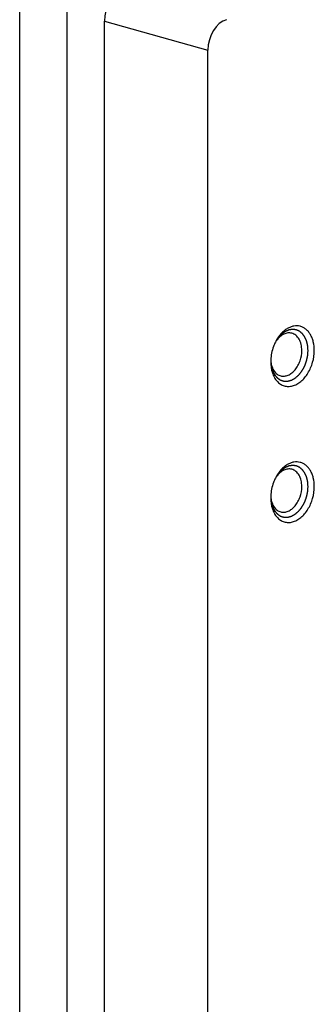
# Model space of a CAD drawing. Header units: millimetres. Extents: x 0 to 3905, y -1166 to 1110.
# Tile 54 of 155: x 1823 to 1840, y 97 to 153. Entities that reach past the tile are written whole.
import ezdxf

# ---------------------------------------------------------------- set-up
doc = ezdxf.new("R2010")
doc.units = ezdxf.units.MM
doc.header["$LTSCALE"] = 65.395
doc.layers.add('DE-13-001394DXF_CONTINUOUS_LINE', color=7, linetype='CONTINUOUS')

msp = doc.modelspace()

# ---------------------------------------------------------------- linework, layer by layer
at = {"layer": 'DE-13-001394DXF_CONTINUOUS_LINE'}
for p, q in [((1822.891, -4.33), (1822.891, 155.818)), ((1825.577, -5.161), (1825.577, 155.184)), ((1827.698, -2.197), (1827.698, 153.318)), ((1827.698, 153.318), (1833.575, 151.67)), ((1833.575, -3.435), (1833.575, 151.67)), ((1837.14, 134.054), (1837.14, 134.052)), ((1837.14, 134.054), (1837.14, 134.052)), ((1837.14, 126.327), (1837.14, 126.325)), ((1837.14, 126.327), (1837.14, 126.325))]:
    msp.add_line(p, q, dxfattribs=at)
for centre, radius, start, end in [((1839.5, 134.024), 2.346, 150.9846, 153.4096), ((1838.699, 134.264), 1.529, 144.5684, 148.0297), ((1838.667, 134.287), 1.489, 144.3296, 144.56), ((1839.484, 133.961), 2.346, 177.5673, 179.9935), ((1838.677, 134.14), 1.539, 183.2421, 186.4581), ((1838.626, 134.134), 1.488, 186.4801, 186.6485), ((1839.5, 126.296), 2.346, 150.9846, 153.4096), ((1838.699, 126.537), 1.529, 144.5684, 148.0297), ((1838.667, 126.56), 1.489, 144.3296, 144.56), ((1839.484, 126.233), 2.346, 177.5673, 179.9935), ((1838.677, 126.412), 1.539, 183.2421, 186.4581), ((1838.626, 126.407), 1.488, 186.4801, 186.6485)]:
    msp.add_arc(centre, radius, start, end, dxfattribs=at)
for centre in [(1828.759, 153.592), (1834.636, 151.944)]:
    msp.add_ellipse(centre, major_axis=(0.375, 1.453), ratio=0.683323, start_param=0.361855, end_param=1.931966, dxfattribs=at)
for points, knots in [([(1839.613, 134.601), (1839.613, 134.765), (1839.587, 135.007), (1839.494, 135.307), (1839.4, 135.504), (1839.283, 135.674), (1839.144, 135.813), (1838.987, 135.916), (1838.815, 135.982), (1838.633, 136.008), (1838.446, 135.993), (1838.257, 135.94), (1838.072, 135.848), (1837.894, 135.721), (1837.668, 135.504), (1837.528, 135.305), (1837.448, 135.161)], [0, 0, 0, 0, 0.144246, 0.211684, 0.275454, 0.335587, 0.392476, 0.446905, 0.5, 0.553095, 0.607524, 0.664413, 0.724546, 0.788316, 0.855754, 1, 1, 1, 1]), ([(1839.259, 134.601), (1839.258, 134.619), (1839.255, 134.653), (1839.251, 134.705), (1839.248, 134.748), (1839.246, 134.783), (1839.244, 134.809), (1839.242, 134.83), (1839.241, 134.847), (1839.24, 134.858), (1839.24, 134.867), (1839.239, 134.872), (1839.239, 134.876), (1839.239, 134.878), (1839.238, 134.88), (1839.238, 134.883), (1839.236, 134.889), (1839.234, 134.898), (1839.231, 134.91), (1839.228, 134.922), (1839.224, 134.938), (1839.218, 134.967), (1839.208, 135.007), (1839.199, 135.048), (1839.192, 135.076), (1839.188, 135.092), (1839.185, 135.105), (1839.183, 135.115), (1839.181, 135.123), (1839.18, 135.128), (1839.179, 135.132), (1839.178, 135.135), (1839.178, 135.137), (1839.177, 135.138), (1839.176, 135.142), (1839.174, 135.146), (1839.171, 135.153), (1839.167, 135.162), (1839.16, 135.176), (1839.153, 135.194), (1839.143, 135.215), (1839.134, 135.237), (1839.125, 135.258), (1839.115, 135.279), (1839.106, 135.301), (1839.098, 135.318), (1839.092, 135.333), (1839.088, 135.342), (1839.085, 135.349), (1839.082, 135.354), (1839.08, 135.358), (1839.079, 135.362), (1839.078, 135.363), (1839.078, 135.365), (1839.077, 135.366), (1839.076, 135.367), (1839.074, 135.37), (1839.071, 135.373), (1839.068, 135.378), (1839.064, 135.384), (1839.059, 135.391), (1839.05, 135.403), (1839.04, 135.417), (1839.027, 135.435), (1839.015, 135.452), (1839.002, 135.47), (1838.989, 135.487), (1838.977, 135.505), (1838.966, 135.519), (1838.958, 135.531), (1838.953, 135.538), (1838.948, 135.544), (1838.946, 135.548), (1838.944, 135.55), (1838.943, 135.552), (1838.942, 135.553), (1838.94, 135.554), (1838.937, 135.556), (1838.934, 135.559), (1838.929, 135.563), (1838.923, 135.569), (1838.915, 135.575), (1838.905, 135.584), (1838.887, 135.599), (1838.861, 135.62), (1838.836, 135.642), (1838.818, 135.657), (1838.807, 135.666), (1838.8, 135.672), (1838.793, 135.678), (1838.788, 135.682), (1838.785, 135.685), (1838.782, 135.687), (1838.781, 135.688), (1838.78, 135.689), (1838.778, 135.69), (1838.776, 135.691), (1838.772, 135.693), (1838.766, 135.695), (1838.759, 135.699), (1838.747, 135.704), (1838.732, 135.711), (1838.715, 135.719), (1838.697, 135.727), (1838.68, 135.734), (1838.662, 135.742), (1838.645, 135.75), (1838.63, 135.757), (1838.619, 135.762), (1838.611, 135.765), (1838.605, 135.768), (1838.601, 135.77), (1838.597, 135.772), (1838.595, 135.773), (1838.593, 135.774), (1838.592, 135.774), (1838.591, 135.774), (1838.59, 135.774), (1838.587, 135.775), (1838.583, 135.775), (1838.578, 135.776), (1838.572, 135.777), (1838.564, 135.778), (1838.551, 135.78), (1838.535, 135.782), (1838.516, 135.784), (1838.497, 135.787), (1838.478, 135.789), (1838.459, 135.792), (1838.44, 135.795), (1838.425, 135.797), (1838.412, 135.798), (1838.404, 135.8), (1838.398, 135.8), (1838.394, 135.801), (1838.391, 135.801), (1838.389, 135.801), (1838.388, 135.801), (1838.386, 135.801), (1838.382, 135.8), (1838.378, 135.8), (1838.372, 135.799), (1838.364, 135.798), (1838.354, 135.796), (1838.341, 135.794), (1838.318, 135.791), (1838.285, 135.786), (1838.252, 135.781), (1838.229, 135.778), (1838.216, 135.776), (1838.206, 135.775), (1838.198, 135.773), (1838.191, 135.772), (1838.187, 135.772), (1838.184, 135.771), (1838.182, 135.771), (1838.18, 135.771), (1838.179, 135.77), (1838.176, 135.769), (1838.172, 135.767), (1838.165, 135.765), (1838.157, 135.761), (1838.144, 135.756), (1838.128, 135.749), (1838.108, 135.741), (1838.088, 135.732), (1838.069, 135.724), (1838.049, 135.716), (1838.029, 135.708), (1838.013, 135.701), (1838, 135.695), (1837.992, 135.692), (1837.985, 135.689), (1837.98, 135.687), (1837.976, 135.685), (1837.973, 135.684), (1837.972, 135.683), (1837.971, 135.683), (1837.969, 135.682), (1837.968, 135.681), (1837.965, 135.679), (1837.961, 135.676), (1837.957, 135.673), (1837.95, 135.669), (1837.942, 135.663), (1837.93, 135.654), (1837.914, 135.643), (1837.896, 135.63), (1837.877, 135.617), (1837.858, 135.604), (1837.839, 135.59), (1837.82, 135.577), (1837.805, 135.566), (1837.792, 135.557), (1837.784, 135.552), (1837.778, 135.547), (1837.774, 135.544), (1837.772, 135.543), (1837.77, 135.541), (1837.769, 135.54), (1837.767, 135.538), (1837.764, 135.535), (1837.76, 135.531), (1837.755, 135.525), (1837.747, 135.518), (1837.739, 135.509), (1837.727, 135.497), (1837.707, 135.477), (1837.679, 135.447), (1837.65, 135.418), (1837.63, 135.397), (1837.619, 135.385), (1837.61, 135.376), (1837.603, 135.369), (1837.597, 135.363), (1837.593, 135.359), (1837.591, 135.356), (1837.589, 135.354), (1837.587, 135.353), (1837.586, 135.351), (1837.584, 135.348), (1837.581, 135.343), (1837.576, 135.336), (1837.569, 135.327), (1837.559, 135.313), (1837.547, 135.294), (1837.532, 135.272), (1837.511, 135.243), (1837.486, 135.207), (1837.456, 135.163), (1837.436, 135.134), (1837.426, 135.12)], [0, 0, 0, 0, 0.015625, 0.03125, 0.046875, 0.054688, 0.0625, 0.070312, 0.074219, 0.078125, 0.080078, 0.082031, 0.083008, 0.083496, 0.083984, 0.084961, 0.085938, 0.089844, 0.09375, 0.097656, 0.101562, 0.109375, 0.125, 0.140625, 0.148438, 0.152344, 0.15625, 0.160156, 0.162109, 0.164062, 0.165039, 0.166016, 0.166504, 0.166992, 0.167969, 0.169922, 0.171875, 0.175781, 0.179688, 0.1875, 0.195312, 0.203125, 0.210938, 0.21875, 0.226562, 0.234375, 0.238281, 0.242188, 0.244141, 0.246094, 0.248047, 0.249023, 0.249512, 0.25, 0.250488, 0.250977, 0.251953, 0.253906, 0.255859, 0.257812, 0.261719, 0.265625, 0.273438, 0.28125, 0.289062, 0.296875, 0.304688, 0.3125, 0.320312, 0.324219, 0.328125, 0.330078, 0.332031, 0.333008, 0.333496, 0.333984, 0.334961, 0.335938, 0.337891, 0.339844, 0.34375, 0.347656, 0.351562, 0.359375, 0.375, 0.390625, 0.398438, 0.402344, 0.40625, 0.410156, 0.412109, 0.414062, 0.415039, 0.416016, 0.416504, 0.416992, 0.417969, 0.419922, 0.421875, 0.425781, 0.429688, 0.4375, 0.445312, 0.453125, 0.460938, 0.46875, 0.476562, 0.484375, 0.488281, 0.492188, 0.494141, 0.496094, 0.498047, 0.499023, 0.499512, 0.5, 0.500488, 0.500977, 0.501953, 0.503906, 0.505859, 0.507812, 0.511719, 0.515625, 0.523438, 0.53125, 0.539062, 0.546875, 0.554688, 0.5625, 0.570312, 0.574219, 0.578125, 0.580078, 0.582031, 0.583008, 0.583496, 0.583984, 0.584961, 0.585938, 0.587891, 0.589844, 0.59375, 0.597656, 0.601562, 0.609375, 0.625, 0.640625, 0.648438, 0.652344, 0.65625, 0.660156, 0.662109, 0.664062, 0.665039, 0.666016, 0.666504, 0.666992, 0.667969, 0.669922, 0.671875, 0.675781, 0.679688, 0.6875, 0.695312, 0.703125, 0.710938, 0.71875, 0.726562, 0.734375, 0.738281, 0.742188, 0.744141, 0.746094, 0.748047, 0.749023, 0.749512, 0.75, 0.750488, 0.750977, 0.751953, 0.753906, 0.755859, 0.757812, 0.761719, 0.765625, 0.773438, 0.78125, 0.789062, 0.796875, 0.804688, 0.8125, 0.820312, 0.824219, 0.828125, 0.830078, 0.832031, 0.833008, 0.833496, 0.833984, 0.834961, 0.835938, 0.837891, 0.839844, 0.84375, 0.847656, 0.851562, 0.859375, 0.875, 0.890625, 0.898438, 0.902344, 0.90625, 0.910156, 0.912109, 0.914062, 0.915039, 0.916016, 0.916504, 0.916992, 0.917969, 0.919922, 0.921875, 0.925781, 0.929688, 0.9375, 0.945312, 0.953125, 0.96875, 0.984375, 1, 1, 1, 1]), ([(1838.335, 135.583), (1838.298, 135.592), (1838.223, 135.604), (1838.065, 135.599), (1837.862, 135.533), (1837.639, 135.378), (1837.514, 135.235), (1837.457, 135.155)], [0, 0, 0, 0, 0.109063, 0.220233, 0.455068, 0.714637, 1, 1, 1, 1]), ([(1838.905, 134.601), (1838.905, 134.718), (1838.887, 134.891), (1838.821, 135.106), (1838.735, 135.288), (1838.612, 135.44), (1838.459, 135.54), (1838.377, 135.572), (1838.335, 135.583)], [0, 0, 0, 0, 0.288769, 0.423775, 0.551439, 0.784745, 0.893708, 1, 1, 1, 1]), ([(1837.402, 135.074), (1837.363, 134.996), (1837.224, 134.674), (1837.151, 134.323), (1837.14, 134.06)], [0, 0, 0, 0, 0.249146, 1, 1, 1, 1]), ([(1837.138, 134.012), (1837.14, 133.989), (1837.144, 133.955), (1837.148, 133.91), (1837.152, 133.877), (1837.155, 133.843), (1837.158, 133.815), (1837.16, 133.792), (1837.162, 133.775), (1837.163, 133.761), (1837.164, 133.75), (1837.165, 133.742), (1837.166, 133.735), (1837.166, 133.73), (1837.166, 133.727), (1837.167, 133.725), (1837.167, 133.724), (1837.167, 133.722), (1837.168, 133.72), (1837.169, 133.716), (1837.171, 133.709), (1837.173, 133.702), (1837.176, 133.691), (1837.179, 133.679), (1837.183, 133.663), (1837.189, 133.643), (1837.196, 133.617), (1837.204, 133.586), (1837.213, 133.556), (1837.22, 133.53), (1837.226, 133.509), (1837.229, 133.497), (1837.232, 133.486), (1837.234, 133.479), (1837.236, 133.472), (1837.237, 133.467), (1837.238, 133.464), (1837.239, 133.461), (1837.24, 133.459), (1837.242, 133.455), (1837.246, 133.447), (1837.251, 133.436), (1837.258, 133.423), (1837.267, 133.405), (1837.278, 133.382), (1837.292, 133.356), (1837.305, 133.329), (1837.319, 133.302), (1837.33, 133.279), (1837.338, 133.264), (1837.342, 133.255), (1837.346, 133.248), (1837.348, 133.242), (1837.351, 133.238), (1837.352, 133.235), (1837.354, 133.232), (1837.355, 133.23), (1837.357, 133.228), (1837.359, 133.226), (1837.363, 133.221), (1837.369, 133.213), (1837.378, 133.203), (1837.387, 133.192), (1837.399, 133.178), (1837.413, 133.161), (1837.431, 133.14), (1837.448, 133.119), (1837.463, 133.101), (1837.474, 133.087), (1837.481, 133.079), (1837.487, 133.072), (1837.492, 133.066), (1837.495, 133.062), (1837.498, 133.058), (1837.5, 133.056), (1837.502, 133.055), (1837.503, 133.053), (1837.504, 133.052), (1837.506, 133.051), (1837.508, 133.049), (1837.511, 133.047), (1837.516, 133.044), (1837.523, 133.039), (1837.532, 133.033), (1837.546, 133.023), (1837.564, 133.011), (1837.585, 132.996), (1837.606, 132.981), (1837.628, 132.966), (1837.645, 132.954), (1837.658, 132.945), (1837.665, 132.94), (1837.67, 132.936), (1837.676, 132.933), (1837.68, 132.93), (1837.682, 132.928), (1837.683, 132.927), (1837.684, 132.927), (1837.685, 132.926), (1837.687, 132.926), (1837.689, 132.925), (1837.693, 132.924), (1837.698, 132.922), (1837.706, 132.919), (1837.716, 132.916), (1837.727, 132.912), (1837.743, 132.907), (1837.763, 132.901), (1837.786, 132.893), (1837.81, 132.886), (1837.829, 132.88), (1837.845, 132.874), (1837.855, 132.871), (1837.863, 132.869), (1837.869, 132.867), (1837.874, 132.865), (1837.879, 132.863), (1837.883, 132.862), (1837.885, 132.862), (1837.886, 132.862), (1837.888, 132.861), (1837.89, 132.861), (1837.894, 132.861), (1837.899, 132.861), (1837.908, 132.861), (1837.918, 132.861), (1837.935, 132.861), (1837.956, 132.861), (1837.982, 132.86), (1838.007, 132.86), (1838.033, 132.86), (1838.054, 132.86), (1838.071, 132.859), (1838.082, 132.859), (1838.09, 132.859), (1838.096, 132.859), (1838.1, 132.859), (1838.102, 132.859), (1838.105, 132.86), (1838.107, 132.86), (1838.109, 132.861), (1838.113, 132.862), (1838.117, 132.863), (1838.124, 132.865), (1838.135, 132.868), (1838.148, 132.872), (1838.165, 132.876), (1838.186, 132.882), (1838.212, 132.889), (1838.237, 132.896), (1838.258, 132.902), (1838.275, 132.907), (1838.288, 132.91), (1838.299, 132.913), (1838.307, 132.916), (1838.313, 132.917), (1838.316, 132.918), (1838.319, 132.919), (1838.321, 132.919), (1838.323, 132.921), (1838.328, 132.923), (1838.333, 132.926), (1838.341, 132.931), (1838.352, 132.937), (1838.369, 132.946), (1838.39, 132.958), (1838.415, 132.973), (1838.441, 132.987), (1838.466, 133.001), (1838.487, 133.013), (1838.504, 133.023), (1838.515, 133.029), (1838.523, 133.034), (1838.528, 133.036), (1838.533, 133.039), (1838.537, 133.041), (1838.542, 133.046), (1838.547, 133.051), (1838.555, 133.057), (1838.565, 133.066), (1838.576, 133.076), (1838.592, 133.09), (1838.611, 133.107), (1838.635, 133.127), (1838.658, 133.148), (1838.677, 133.165), (1838.693, 133.179), (1838.704, 133.189), (1838.714, 133.198), (1838.722, 133.204), (1838.727, 133.209), (1838.731, 133.212), (1838.733, 133.214), (1838.735, 133.216), (1838.736, 133.217), (1838.738, 133.219), (1838.74, 133.222), (1838.744, 133.227), (1838.749, 133.234), (1838.755, 133.241), (1838.761, 133.249), (1838.774, 133.265), (1838.791, 133.287), (1838.812, 133.313), (1838.833, 133.34), (1838.854, 133.366), (1838.871, 133.388), (1838.885, 133.406), (1838.896, 133.419), (1838.904, 133.429), (1838.909, 133.436), (1838.911, 133.439), (1838.913, 133.441), (1838.914, 133.443), (1838.915, 133.444), (1838.916, 133.447), (1838.918, 133.45), (1838.921, 133.455), (1838.925, 133.462), (1838.929, 133.469), (1838.934, 133.479), (1838.942, 133.492), (1838.953, 133.512), (1838.967, 133.538), (1838.984, 133.568), (1839.001, 133.599), (1839.015, 133.624), (1839.027, 133.644), (1839.035, 133.66), (1839.044, 133.675), (1839.051, 133.688), (1839.055, 133.696), (1839.057, 133.7), (1839.059, 133.702), (1839.06, 133.706), (1839.062, 133.71), (1839.064, 133.716), (1839.067, 133.723), (1839.07, 133.731), (1839.074, 133.743), (1839.082, 133.763), (1839.092, 133.791), (1839.105, 133.825), (1839.118, 133.859), (1839.131, 133.894), (1839.142, 133.922), (1839.15, 133.945), (1839.157, 133.962), (1839.162, 133.976), (1839.166, 133.986), (1839.168, 133.991), (1839.169, 133.994), (1839.17, 133.997), (1839.17, 134), (1839.172, 134.006), (1839.173, 134.014), (1839.175, 134.022), (1839.178, 134.034), (1839.181, 134.049), (1839.186, 134.072), (1839.193, 134.102), (1839.201, 134.137), (1839.209, 134.172), (1839.215, 134.202), (1839.22, 134.225), (1839.224, 134.243), (1839.228, 134.257), (1839.23, 134.269), (1839.232, 134.278), (1839.234, 134.285), (1839.235, 134.291), (1839.236, 134.296), (1839.236, 134.3), (1839.237, 134.306), (1839.237, 134.314), (1839.238, 134.323), (1839.239, 134.335), (1839.241, 134.356), (1839.243, 134.386), (1839.245, 134.422), (1839.248, 134.458), (1839.251, 134.493), (1839.255, 134.541), (1839.257, 134.577), (1839.259, 134.601)], [0, 0, 0, 0, 0.015625, 0.023438, 0.03125, 0.039062, 0.046875, 0.050781, 0.054688, 0.058594, 0.060547, 0.0625, 0.064453, 0.06543, 0.065918, 0.066406, 0.06665, 0.066895, 0.067383, 0.068359, 0.070312, 0.072266, 0.074219, 0.078125, 0.082031, 0.085938, 0.09375, 0.101562, 0.109375, 0.117188, 0.121094, 0.125, 0.126953, 0.128906, 0.130859, 0.131836, 0.132812, 0.133301, 0.133789, 0.134766, 0.136719, 0.140625, 0.144531, 0.148438, 0.15625, 0.164062, 0.171875, 0.179688, 0.1875, 0.191406, 0.193359, 0.195312, 0.197266, 0.198242, 0.199219, 0.200195, 0.200684, 0.201172, 0.202148, 0.203125, 0.207031, 0.210938, 0.214844, 0.21875, 0.226562, 0.234375, 0.242188, 0.25, 0.253906, 0.257812, 0.259766, 0.261719, 0.263672, 0.264648, 0.265625, 0.266113, 0.266602, 0.26709, 0.267578, 0.268555, 0.269531, 0.271484, 0.273438, 0.277344, 0.28125, 0.289062, 0.296875, 0.304688, 0.3125, 0.320312, 0.324219, 0.326172, 0.328125, 0.330078, 0.332031, 0.33252, 0.333008, 0.333252, 0.333496, 0.333984, 0.334961, 0.335938, 0.337891, 0.339844, 0.34375, 0.347656, 0.351562, 0.359375, 0.367188, 0.375, 0.382812, 0.386719, 0.390625, 0.392578, 0.394531, 0.396484, 0.398438, 0.399414, 0.399902, 0.400391, 0.400879, 0.401367, 0.402344, 0.404297, 0.40625, 0.410156, 0.414062, 0.421875, 0.429688, 0.4375, 0.445312, 0.453125, 0.457031, 0.460938, 0.462891, 0.464844, 0.46582, 0.466797, 0.467285, 0.467773, 0.46875, 0.469727, 0.470703, 0.472656, 0.476562, 0.480469, 0.484375, 0.492188, 0.5, 0.507812, 0.515625, 0.519531, 0.523438, 0.527344, 0.529297, 0.53125, 0.532227, 0.532715, 0.533203, 0.53418, 0.535156, 0.537109, 0.539062, 0.542969, 0.546875, 0.554688, 0.5625, 0.570312, 0.578125, 0.585938, 0.589844, 0.59375, 0.595703, 0.597656, 0.598633, 0.599609, 0.601562, 0.603516, 0.605469, 0.609375, 0.613281, 0.617188, 0.625, 0.632812, 0.640625, 0.648438, 0.652344, 0.65625, 0.660156, 0.662109, 0.664062, 0.665039, 0.666016, 0.666504, 0.666992, 0.66748, 0.667969, 0.669922, 0.671875, 0.673828, 0.675781, 0.679688, 0.6875, 0.695312, 0.703125, 0.710938, 0.71875, 0.722656, 0.726562, 0.730469, 0.731445, 0.732422, 0.73291, 0.733398, 0.733887, 0.734375, 0.735352, 0.736328, 0.738281, 0.740234, 0.742188, 0.746094, 0.75, 0.757812, 0.765625, 0.773438, 0.78125, 0.785156, 0.789062, 0.792969, 0.796875, 0.798828, 0.799316, 0.799805, 0.800781, 0.801758, 0.802734, 0.804688, 0.806641, 0.808594, 0.8125, 0.820312, 0.828125, 0.835938, 0.84375, 0.851562, 0.855469, 0.859375, 0.863281, 0.865234, 0.866211, 0.866699, 0.867188, 0.868164, 0.869141, 0.871094, 0.873047, 0.875, 0.878906, 0.882812, 0.890625, 0.898438, 0.90625, 0.914062, 0.917969, 0.921875, 0.925781, 0.927734, 0.929688, 0.931641, 0.932617, 0.933594, 0.93457, 0.935547, 0.9375, 0.939453, 0.941406, 0.945312, 0.953125, 0.960938, 0.96875, 0.976562, 0.984375, 1, 1, 1, 1]), ([(1837.138, 133.961), (1837.138, 133.751), (1837.179, 133.441), (1837.334, 133.077), (1837.488, 132.857), (1837.678, 132.69), (1837.898, 132.586), (1838.136, 132.549), (1838.383, 132.582), (1838.627, 132.68), (1838.86, 132.84), (1839.073, 133.053), (1839.259, 133.312), (1839.412, 133.608), (1839.563, 134.034), (1839.613, 134.375), (1839.613, 134.601)], [0, 0, 0, 0, 0.135205, 0.196724, 0.253736, 0.306908, 0.3577, 0.408151, 0.460394, 0.516105, 0.5762, 0.640817, 0.709442, 0.781084, 0.854433, 1, 1, 1, 1]), ([(1837.708, 133.162), (1837.775, 133.145), (1837.921, 133.135), (1838.139, 133.194), (1838.347, 133.322), (1838.535, 133.508), (1838.693, 133.743), (1838.852, 134.103), (1838.905, 134.403), (1838.905, 134.601)], [0, 0, 0, 0, 0.098436, 0.202847, 0.317075, 0.442123, 0.57657, 0.717304, 1, 1, 1, 1]), ([(1837.148, 133.962), (1837.159, 133.864), (1837.2, 133.679), (1837.319, 133.435), (1837.465, 133.279), (1837.6, 133.198), (1837.672, 133.172), (1837.708, 133.162)], [0, 0, 0, 0, 0.285363, 0.544933, 0.779767, 0.890938, 1, 1, 1, 1]), ([(1839.613, 126.874), (1839.613, 127.038), (1839.587, 127.28), (1839.494, 127.58), (1839.4, 127.777), (1839.283, 127.947), (1839.144, 128.085), (1838.987, 128.189), (1838.815, 128.254), (1838.633, 128.28), (1838.446, 128.266), (1838.257, 128.212), (1838.072, 128.121), (1837.894, 127.994), (1837.668, 127.777), (1837.528, 127.577), (1837.448, 127.434)], [0, 0, 0, 0, 0.144246, 0.211684, 0.275454, 0.335587, 0.392476, 0.446905, 0.5, 0.553095, 0.607524, 0.664413, 0.724546, 0.788316, 0.855754, 1, 1, 1, 1]), ([(1839.259, 126.874), (1839.258, 126.891), (1839.255, 126.926), (1839.251, 126.978), (1839.248, 127.021), (1839.246, 127.055), (1839.244, 127.081), (1839.242, 127.103), (1839.241, 127.12), (1839.24, 127.131), (1839.24, 127.139), (1839.239, 127.145), (1839.239, 127.149), (1839.239, 127.151), (1839.238, 127.153), (1839.238, 127.155), (1839.236, 127.161), (1839.234, 127.17), (1839.231, 127.183), (1839.228, 127.195), (1839.224, 127.211), (1839.218, 127.239), (1839.208, 127.28), (1839.199, 127.32), (1839.192, 127.349), (1839.188, 127.365), (1839.185, 127.377), (1839.183, 127.387), (1839.181, 127.395), (1839.18, 127.401), (1839.179, 127.405), (1839.178, 127.407), (1839.178, 127.409), (1839.177, 127.411), (1839.176, 127.414), (1839.174, 127.419), (1839.171, 127.426), (1839.167, 127.435), (1839.16, 127.449), (1839.153, 127.467), (1839.143, 127.488), (1839.134, 127.509), (1839.125, 127.531), (1839.115, 127.552), (1839.106, 127.573), (1839.098, 127.591), (1839.092, 127.605), (1839.088, 127.614), (1839.085, 127.621), (1839.082, 127.627), (1839.08, 127.631), (1839.079, 127.634), (1839.078, 127.636), (1839.078, 127.637), (1839.077, 127.638), (1839.076, 127.64), (1839.074, 127.642), (1839.071, 127.646), (1839.068, 127.65), (1839.064, 127.656), (1839.059, 127.663), (1839.05, 127.675), (1839.04, 127.69), (1839.027, 127.707), (1839.015, 127.725), (1839.002, 127.742), (1838.989, 127.76), (1838.977, 127.777), (1838.966, 127.792), (1838.958, 127.803), (1838.953, 127.811), (1838.948, 127.817), (1838.946, 127.82), (1838.944, 127.823), (1838.943, 127.824), (1838.942, 127.825), (1838.94, 127.827), (1838.937, 127.829), (1838.934, 127.831), (1838.929, 127.836), (1838.923, 127.841), (1838.915, 127.848), (1838.905, 127.856), (1838.887, 127.871), (1838.861, 127.893), (1838.836, 127.915), (1838.818, 127.93), (1838.807, 127.938), (1838.8, 127.945), (1838.793, 127.95), (1838.788, 127.955), (1838.785, 127.957), (1838.782, 127.959), (1838.781, 127.961), (1838.78, 127.962), (1838.778, 127.963), (1838.776, 127.964), (1838.772, 127.965), (1838.766, 127.968), (1838.759, 127.971), (1838.747, 127.977), (1838.732, 127.983), (1838.715, 127.991), (1838.697, 127.999), (1838.68, 128.007), (1838.662, 128.015), (1838.645, 128.023), (1838.63, 128.029), (1838.619, 128.035), (1838.611, 128.038), (1838.605, 128.041), (1838.601, 128.043), (1838.597, 128.044), (1838.595, 128.046), (1838.593, 128.046), (1838.592, 128.047), (1838.591, 128.047), (1838.59, 128.047), (1838.587, 128.047), (1838.583, 128.048), (1838.578, 128.049), (1838.572, 128.049), (1838.564, 128.051), (1838.551, 128.052), (1838.535, 128.054), (1838.516, 128.057), (1838.497, 128.06), (1838.478, 128.062), (1838.459, 128.065), (1838.44, 128.067), (1838.425, 128.069), (1838.412, 128.071), (1838.404, 128.072), (1838.398, 128.073), (1838.394, 128.074), (1838.391, 128.074), (1838.389, 128.074), (1838.388, 128.074), (1838.386, 128.073), (1838.382, 128.073), (1838.378, 128.072), (1838.372, 128.071), (1838.364, 128.07), (1838.354, 128.069), (1838.341, 128.067), (1838.318, 128.063), (1838.285, 128.059), (1838.252, 128.054), (1838.229, 128.051), (1838.216, 128.049), (1838.206, 128.047), (1838.198, 128.046), (1838.191, 128.045), (1838.187, 128.044), (1838.184, 128.044), (1838.182, 128.044), (1838.18, 128.043), (1838.179, 128.043), (1838.176, 128.042), (1838.172, 128.04), (1838.165, 128.037), (1838.157, 128.034), (1838.144, 128.028), (1838.128, 128.021), (1838.108, 128.013), (1838.088, 128.005), (1838.069, 127.997), (1838.049, 127.988), (1838.029, 127.98), (1838.013, 127.973), (1838, 127.968), (1837.992, 127.964), (1837.985, 127.962), (1837.98, 127.96), (1837.976, 127.958), (1837.973, 127.957), (1837.972, 127.956), (1837.971, 127.956), (1837.969, 127.955), (1837.968, 127.954), (1837.965, 127.952), (1837.961, 127.949), (1837.957, 127.946), (1837.95, 127.941), (1837.942, 127.936), (1837.93, 127.927), (1837.914, 127.916), (1837.896, 127.903), (1837.877, 127.889), (1837.858, 127.876), (1837.839, 127.863), (1837.82, 127.85), (1837.805, 127.839), (1837.792, 127.83), (1837.784, 127.824), (1837.778, 127.82), (1837.774, 127.817), (1837.772, 127.815), (1837.77, 127.814), (1837.769, 127.812), (1837.767, 127.811), (1837.764, 127.808), (1837.76, 127.804), (1837.755, 127.798), (1837.747, 127.791), (1837.739, 127.782), (1837.727, 127.77), (1837.707, 127.749), (1837.679, 127.72), (1837.65, 127.69), (1837.63, 127.669), (1837.619, 127.658), (1837.61, 127.649), (1837.603, 127.641), (1837.597, 127.635), (1837.593, 127.632), (1837.591, 127.629), (1837.589, 127.627), (1837.587, 127.626), (1837.586, 127.624), (1837.584, 127.621), (1837.581, 127.616), (1837.576, 127.609), (1837.569, 127.6), (1837.559, 127.585), (1837.547, 127.567), (1837.532, 127.545), (1837.511, 127.516), (1837.486, 127.48), (1837.456, 127.436), (1837.436, 127.407), (1837.426, 127.392)], [0, 0, 0, 0, 0.015625, 0.03125, 0.046875, 0.054688, 0.0625, 0.070312, 0.074219, 0.078125, 0.080078, 0.082031, 0.083008, 0.083496, 0.083984, 0.084961, 0.085938, 0.089844, 0.09375, 0.097656, 0.101562, 0.109375, 0.125, 0.140625, 0.148438, 0.152344, 0.15625, 0.160156, 0.162109, 0.164062, 0.165039, 0.166016, 0.166504, 0.166992, 0.167969, 0.169922, 0.171875, 0.175781, 0.179688, 0.1875, 0.195312, 0.203125, 0.210938, 0.21875, 0.226562, 0.234375, 0.238281, 0.242188, 0.244141, 0.246094, 0.248047, 0.249023, 0.249512, 0.25, 0.250488, 0.250977, 0.251953, 0.253906, 0.255859, 0.257812, 0.261719, 0.265625, 0.273438, 0.28125, 0.289062, 0.296875, 0.304688, 0.3125, 0.320312, 0.324219, 0.328125, 0.330078, 0.332031, 0.333008, 0.333496, 0.333984, 0.334961, 0.335938, 0.337891, 0.339844, 0.34375, 0.347656, 0.351562, 0.359375, 0.375, 0.390625, 0.398438, 0.402344, 0.40625, 0.410156, 0.412109, 0.414062, 0.415039, 0.416016, 0.416504, 0.416992, 0.417969, 0.419922, 0.421875, 0.425781, 0.429688, 0.4375, 0.445312, 0.453125, 0.460938, 0.46875, 0.476562, 0.484375, 0.488281, 0.492188, 0.494141, 0.496094, 0.498047, 0.499023, 0.499512, 0.5, 0.500488, 0.500977, 0.501953, 0.503906, 0.505859, 0.507812, 0.511719, 0.515625, 0.523438, 0.53125, 0.539062, 0.546875, 0.554688, 0.5625, 0.570312, 0.574219, 0.578125, 0.580078, 0.582031, 0.583008, 0.583496, 0.583984, 0.584961, 0.585938, 0.587891, 0.589844, 0.59375, 0.597656, 0.601562, 0.609375, 0.625, 0.640625, 0.648438, 0.652344, 0.65625, 0.660156, 0.662109, 0.664062, 0.665039, 0.666016, 0.666504, 0.666992, 0.667969, 0.669922, 0.671875, 0.675781, 0.679688, 0.6875, 0.695312, 0.703125, 0.710938, 0.71875, 0.726562, 0.734375, 0.738281, 0.742188, 0.744141, 0.746094, 0.748047, 0.749023, 0.749512, 0.75, 0.750488, 0.750977, 0.751953, 0.753906, 0.755859, 0.757812, 0.761719, 0.765625, 0.773438, 0.78125, 0.789062, 0.796875, 0.804688, 0.8125, 0.820312, 0.824219, 0.828125, 0.830078, 0.832031, 0.833008, 0.833496, 0.833984, 0.834961, 0.835938, 0.837891, 0.839844, 0.84375, 0.847656, 0.851562, 0.859375, 0.875, 0.890625, 0.898438, 0.902344, 0.90625, 0.910156, 0.912109, 0.914062, 0.915039, 0.916016, 0.916504, 0.916992, 0.917969, 0.919922, 0.921875, 0.925781, 0.929688, 0.9375, 0.945312, 0.953125, 0.96875, 0.984375, 1, 1, 1, 1]), ([(1838.335, 127.855), (1838.298, 127.865), (1838.223, 127.877), (1838.065, 127.871), (1837.862, 127.806), (1837.639, 127.65), (1837.514, 127.508), (1837.457, 127.428)], [0, 0, 0, 0, 0.109063, 0.220233, 0.455068, 0.714637, 1, 1, 1, 1]), ([(1838.905, 126.874), (1838.905, 126.991), (1838.887, 127.164), (1838.821, 127.378), (1838.735, 127.56), (1838.612, 127.712), (1838.459, 127.813), (1838.377, 127.845), (1838.335, 127.855)], [0, 0, 0, 0, 0.288769, 0.423775, 0.551439, 0.784745, 0.893708, 1, 1, 1, 1]), ([(1837.402, 127.346), (1837.363, 127.268), (1837.224, 126.947), (1837.151, 126.596), (1837.14, 126.333)], [0, 0, 0, 0, 0.249146, 1, 1, 1, 1]), ([(1837.138, 126.284), (1837.14, 126.262), (1837.144, 126.228), (1837.148, 126.183), (1837.152, 126.149), (1837.155, 126.115), (1837.158, 126.087), (1837.16, 126.065), (1837.162, 126.048), (1837.163, 126.034), (1837.164, 126.023), (1837.165, 126.014), (1837.166, 126.007), (1837.166, 126.002), (1837.166, 125.999), (1837.167, 125.998), (1837.167, 125.996), (1837.167, 125.995), (1837.168, 125.993), (1837.169, 125.988), (1837.171, 125.982), (1837.173, 125.974), (1837.176, 125.964), (1837.179, 125.951), (1837.183, 125.936), (1837.189, 125.915), (1837.196, 125.89), (1837.204, 125.859), (1837.213, 125.828), (1837.22, 125.803), (1837.226, 125.782), (1837.229, 125.769), (1837.232, 125.759), (1837.234, 125.751), (1837.236, 125.745), (1837.237, 125.74), (1837.238, 125.737), (1837.239, 125.734), (1837.24, 125.732), (1837.242, 125.728), (1837.246, 125.72), (1837.251, 125.709), (1837.258, 125.695), (1837.267, 125.677), (1837.278, 125.655), (1837.292, 125.628), (1837.305, 125.601), (1837.319, 125.574), (1837.33, 125.552), (1837.338, 125.536), (1837.342, 125.527), (1837.346, 125.521), (1837.348, 125.515), (1837.351, 125.511), (1837.352, 125.507), (1837.354, 125.504), (1837.355, 125.503), (1837.357, 125.501), (1837.359, 125.499), (1837.363, 125.494), (1837.369, 125.486), (1837.378, 125.475), (1837.387, 125.465), (1837.399, 125.451), (1837.413, 125.433), (1837.431, 125.412), (1837.448, 125.391), (1837.463, 125.374), (1837.474, 125.36), (1837.481, 125.351), (1837.487, 125.344), (1837.492, 125.339), (1837.495, 125.335), (1837.498, 125.331), (1837.5, 125.329), (1837.502, 125.327), (1837.503, 125.326), (1837.504, 125.325), (1837.506, 125.324), (1837.508, 125.322), (1837.511, 125.32), (1837.516, 125.316), (1837.523, 125.312), (1837.532, 125.305), (1837.546, 125.295), (1837.564, 125.283), (1837.585, 125.268), (1837.606, 125.253), (1837.628, 125.239), (1837.645, 125.226), (1837.658, 125.218), (1837.665, 125.213), (1837.67, 125.209), (1837.676, 125.205), (1837.68, 125.202), (1837.682, 125.201), (1837.683, 125.2), (1837.684, 125.199), (1837.685, 125.199), (1837.687, 125.198), (1837.689, 125.197), (1837.693, 125.196), (1837.698, 125.195), (1837.706, 125.192), (1837.716, 125.189), (1837.727, 125.185), (1837.743, 125.18), (1837.763, 125.174), (1837.786, 125.166), (1837.81, 125.158), (1837.829, 125.152), (1837.845, 125.147), (1837.855, 125.144), (1837.863, 125.141), (1837.869, 125.139), (1837.874, 125.138), (1837.879, 125.136), (1837.883, 125.135), (1837.885, 125.134), (1837.886, 125.134), (1837.888, 125.134), (1837.89, 125.134), (1837.894, 125.134), (1837.899, 125.134), (1837.908, 125.134), (1837.918, 125.134), (1837.935, 125.134), (1837.956, 125.133), (1837.982, 125.133), (1838.007, 125.133), (1838.033, 125.132), (1838.054, 125.132), (1838.071, 125.132), (1838.082, 125.132), (1838.09, 125.132), (1838.096, 125.132), (1838.1, 125.132), (1838.102, 125.132), (1838.105, 125.132), (1838.107, 125.133), (1838.109, 125.134), (1838.113, 125.134), (1838.117, 125.136), (1838.124, 125.138), (1838.135, 125.141), (1838.148, 125.144), (1838.165, 125.149), (1838.186, 125.155), (1838.212, 125.162), (1838.237, 125.169), (1838.258, 125.175), (1838.275, 125.179), (1838.288, 125.183), (1838.299, 125.186), (1838.307, 125.188), (1838.313, 125.19), (1838.316, 125.191), (1838.319, 125.191), (1838.321, 125.192), (1838.323, 125.193), (1838.328, 125.196), (1838.333, 125.199), (1838.341, 125.203), (1838.352, 125.209), (1838.369, 125.219), (1838.39, 125.231), (1838.415, 125.245), (1838.441, 125.26), (1838.466, 125.274), (1838.487, 125.286), (1838.504, 125.295), (1838.515, 125.301), (1838.523, 125.306), (1838.528, 125.309), (1838.533, 125.311), (1838.537, 125.314), (1838.542, 125.318), (1838.547, 125.323), (1838.555, 125.33), (1838.565, 125.339), (1838.576, 125.349), (1838.592, 125.362), (1838.611, 125.38), (1838.635, 125.4), (1838.658, 125.421), (1838.677, 125.438), (1838.693, 125.451), (1838.704, 125.462), (1838.714, 125.47), (1838.722, 125.477), (1838.727, 125.481), (1838.731, 125.485), (1838.733, 125.487), (1838.735, 125.488), (1838.736, 125.49), (1838.738, 125.492), (1838.74, 125.495), (1838.744, 125.5), (1838.749, 125.507), (1838.755, 125.513), (1838.761, 125.522), (1838.774, 125.537), (1838.791, 125.56), (1838.812, 125.586), (1838.833, 125.612), (1838.854, 125.639), (1838.871, 125.661), (1838.885, 125.679), (1838.896, 125.692), (1838.904, 125.702), (1838.909, 125.709), (1838.911, 125.711), (1838.913, 125.713), (1838.914, 125.715), (1838.915, 125.717), (1838.916, 125.72), (1838.918, 125.723), (1838.921, 125.728), (1838.925, 125.734), (1838.929, 125.742), (1838.934, 125.752), (1838.942, 125.765), (1838.953, 125.785), (1838.967, 125.81), (1838.984, 125.841), (1839.001, 125.871), (1839.015, 125.897), (1839.027, 125.917), (1839.035, 125.932), (1839.044, 125.947), (1839.051, 125.96), (1839.055, 125.968), (1839.057, 125.972), (1839.059, 125.975), (1839.06, 125.978), (1839.062, 125.983), (1839.064, 125.988), (1839.067, 125.995), (1839.07, 126.004), (1839.074, 126.015), (1839.082, 126.035), (1839.092, 126.064), (1839.105, 126.098), (1839.118, 126.132), (1839.131, 126.166), (1839.142, 126.195), (1839.15, 126.217), (1839.157, 126.234), (1839.162, 126.249), (1839.166, 126.259), (1839.168, 126.264), (1839.169, 126.266), (1839.17, 126.269), (1839.17, 126.273), (1839.172, 126.279), (1839.173, 126.286), (1839.175, 126.295), (1839.178, 126.307), (1839.181, 126.322), (1839.186, 126.345), (1839.193, 126.374), (1839.201, 126.41), (1839.209, 126.445), (1839.215, 126.474), (1839.22, 126.498), (1839.224, 126.515), (1839.228, 126.53), (1839.23, 126.542), (1839.232, 126.551), (1839.234, 126.558), (1839.235, 126.564), (1839.236, 126.568), (1839.236, 126.573), (1839.237, 126.579), (1839.237, 126.586), (1839.238, 126.595), (1839.239, 126.607), (1839.241, 126.628), (1839.243, 126.658), (1839.245, 126.694), (1839.248, 126.73), (1839.251, 126.766), (1839.255, 126.814), (1839.257, 126.85), (1839.259, 126.874)], [0, 0, 0, 0, 0.015625, 0.023438, 0.03125, 0.039062, 0.046875, 0.050781, 0.054688, 0.058594, 0.060547, 0.0625, 0.064453, 0.06543, 0.065918, 0.066406, 0.06665, 0.066895, 0.067383, 0.068359, 0.070312, 0.072266, 0.074219, 0.078125, 0.082031, 0.085938, 0.09375, 0.101562, 0.109375, 0.117188, 0.121094, 0.125, 0.126953, 0.128906, 0.130859, 0.131836, 0.132812, 0.133301, 0.133789, 0.134766, 0.136719, 0.140625, 0.144531, 0.148438, 0.15625, 0.164062, 0.171875, 0.179688, 0.1875, 0.191406, 0.193359, 0.195312, 0.197266, 0.198242, 0.199219, 0.200195, 0.200684, 0.201172, 0.202148, 0.203125, 0.207031, 0.210938, 0.214844, 0.21875, 0.226562, 0.234375, 0.242188, 0.25, 0.253906, 0.257812, 0.259766, 0.261719, 0.263672, 0.264648, 0.265625, 0.266113, 0.266602, 0.26709, 0.267578, 0.268555, 0.269531, 0.271484, 0.273438, 0.277344, 0.28125, 0.289062, 0.296875, 0.304688, 0.3125, 0.320312, 0.324219, 0.326172, 0.328125, 0.330078, 0.332031, 0.33252, 0.333008, 0.333252, 0.333496, 0.333984, 0.334961, 0.335938, 0.337891, 0.339844, 0.34375, 0.347656, 0.351562, 0.359375, 0.367188, 0.375, 0.382812, 0.386719, 0.390625, 0.392578, 0.394531, 0.396484, 0.398438, 0.399414, 0.399902, 0.400391, 0.400879, 0.401367, 0.402344, 0.404297, 0.40625, 0.410156, 0.414062, 0.421875, 0.429688, 0.4375, 0.445312, 0.453125, 0.457031, 0.460938, 0.462891, 0.464844, 0.46582, 0.466797, 0.467285, 0.467773, 0.46875, 0.469727, 0.470703, 0.472656, 0.476562, 0.480469, 0.484375, 0.492188, 0.5, 0.507812, 0.515625, 0.519531, 0.523438, 0.527344, 0.529297, 0.53125, 0.532227, 0.532715, 0.533203, 0.53418, 0.535156, 0.537109, 0.539062, 0.542969, 0.546875, 0.554688, 0.5625, 0.570312, 0.578125, 0.585938, 0.589844, 0.59375, 0.595703, 0.597656, 0.598633, 0.599609, 0.601562, 0.603516, 0.605469, 0.609375, 0.613281, 0.617188, 0.625, 0.632812, 0.640625, 0.648438, 0.652344, 0.65625, 0.660156, 0.662109, 0.664062, 0.665039, 0.666016, 0.666504, 0.666992, 0.66748, 0.667969, 0.669922, 0.671875, 0.673828, 0.675781, 0.679688, 0.6875, 0.695312, 0.703125, 0.710938, 0.71875, 0.722656, 0.726562, 0.730469, 0.731445, 0.732422, 0.73291, 0.733398, 0.733887, 0.734375, 0.735352, 0.736328, 0.738281, 0.740234, 0.742188, 0.746094, 0.75, 0.757812, 0.765625, 0.773438, 0.78125, 0.785156, 0.789062, 0.792969, 0.796875, 0.798828, 0.799316, 0.799805, 0.800781, 0.801758, 0.802734, 0.804688, 0.806641, 0.808594, 0.8125, 0.820312, 0.828125, 0.835938, 0.84375, 0.851562, 0.855469, 0.859375, 0.863281, 0.865234, 0.866211, 0.866699, 0.867188, 0.868164, 0.869141, 0.871094, 0.873047, 0.875, 0.878906, 0.882812, 0.890625, 0.898438, 0.90625, 0.914062, 0.917969, 0.921875, 0.925781, 0.927734, 0.929688, 0.931641, 0.932617, 0.933594, 0.93457, 0.935547, 0.9375, 0.939453, 0.941406, 0.945312, 0.953125, 0.960938, 0.96875, 0.976562, 0.984375, 1, 1, 1, 1]), ([(1837.138, 126.233), (1837.138, 126.024), (1837.179, 125.714), (1837.334, 125.35), (1837.488, 125.13), (1837.678, 124.963), (1837.898, 124.858), (1838.136, 124.822), (1838.383, 124.854), (1838.627, 124.953), (1838.86, 125.112), (1839.073, 125.325), (1839.259, 125.585), (1839.412, 125.88), (1839.563, 126.306), (1839.613, 126.648), (1839.613, 126.874)], [0, 0, 0, 0, 0.135205, 0.196724, 0.253736, 0.306908, 0.3577, 0.408151, 0.460394, 0.516105, 0.5762, 0.640817, 0.709442, 0.781084, 0.854433, 1, 1, 1, 1]), ([(1837.708, 125.435), (1837.775, 125.418), (1837.921, 125.407), (1838.139, 125.467), (1838.347, 125.595), (1838.535, 125.781), (1838.693, 126.016), (1838.852, 126.375), (1838.905, 126.675), (1838.905, 126.874)], [0, 0, 0, 0, 0.098436, 0.202847, 0.317075, 0.442123, 0.57657, 0.717304, 1, 1, 1, 1]), ([(1837.148, 126.235), (1837.159, 126.137), (1837.2, 125.952), (1837.319, 125.707), (1837.465, 125.552), (1837.6, 125.471), (1837.672, 125.444), (1837.708, 125.435)], [0, 0, 0, 0, 0.285363, 0.544933, 0.779767, 0.890938, 1, 1, 1, 1])]:
    msp.add_open_spline(points, degree=3, knots=knots, dxfattribs=at)

doc.saveas('drawing.dxf')
